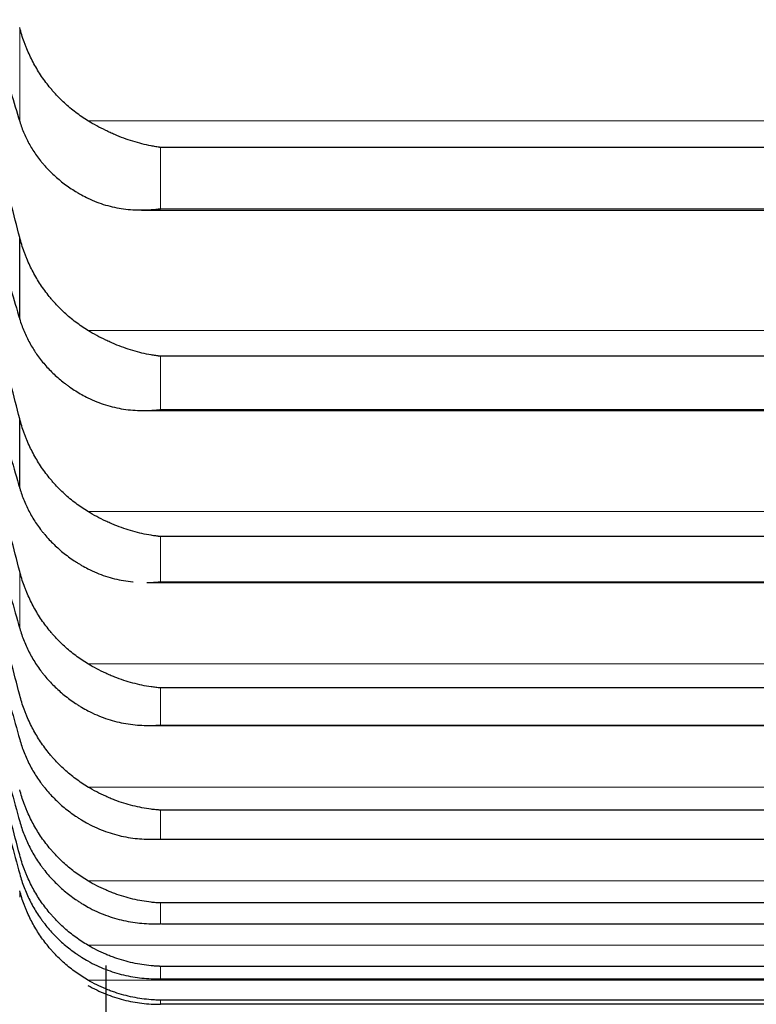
# Model space of a CAD drawing. Header units: inches. Extents: x 0 to 20790, y -12 to 14700.
# Tile 56 of 256: x 7875 to 7900, y 3827 to 3861. Entities that reach past the tile are written whole.
import ezdxf

# ---------------------------------------------------------------- set-up
doc = ezdxf.new("R2010")
doc.units = ezdxf.units.IN
doc.layers.add('1', color=7, linetype='Continuous', true_color=0xffffff)

msp = doc.modelspace()

# ---------------------------------------------------------------- linework, layer by layer
at = {"layer": '1', "color": 110, "linetype": 'Continuous', "lineweight": 13}
for p, q in [((7874.941, 3857.115), (7874.941, 3860.341)), ((7918.546, 3857.144), (7877.283, 3857.144)), ((7879.771, 3854.122), (7879.771, 3856.228)), ((7916.059, 3854.122), (7879.771, 3854.122)), ((7918.546, 3849.941), (7877.283, 3849.941)), ((7879.771, 3847.222), (7879.771, 3849.054)), ((7916.059, 3847.222), (7879.771, 3847.222)), ((7918.546, 3843.72), (7877.283, 3843.72)), ((7879.771, 3841.307), (7879.771, 3842.863)), ((7874.941, 3839.708), (7874.941, 3841.663)), ((7916.059, 3841.307), (7879.771, 3841.307)), ((7918.546, 3838.49), (7877.283, 3838.49)), ((7879.771, 3836.388), (7879.771, 3837.664)), ((7916.059, 3836.388), (7879.771, 3836.388)), ((7918.546, 3834.26), (7877.283, 3834.26)), ((7879.771, 3832.472), (7879.771, 3833.467)), ((7916.059, 3832.472), (7879.771, 3832.472)), ((7918.546, 3831.036), (7877.283, 3831.036)), ((7874.941, 3830.477), (7874.941, 3830.696)), ((7879.771, 3829.565), (7879.771, 3830.277)), ((7916.059, 3829.565), (7879.771, 3829.565)), ((7918.546, 3828.824), (7877.283, 3828.824)), ((7879.771, 3827.672), (7879.771, 3828.1)), ((7918.546, 3827.626), (7877.283, 3827.626)), ((7916.059, 3827.672), (7879.771, 3827.672)), ((7879.771, 3826.797), (7879.771, 3826.939))]:
    msp.add_line(p, q, dxfattribs=at)
at = {"layer": '1', "color": 2, "linetype": 'Continuous', "lineweight": 25}
for p, q in [((7916.059, 3856.228), (7879.771, 3856.228)), ((7879.127, 3854.078), (7916.68, 3854.078)), ((7874.941, 3850.329), (7874.941, 3853.135)), ((7916.059, 3849.054), (7879.771, 3849.054)), ((7874.941, 3844.524), (7874.941, 3846.906)), ((7879.216, 3847.189), (7916.593, 3847.189)), ((7916.059, 3842.863), (7879.771, 3842.863)), ((7879.304, 3841.284), (7916.507, 3841.284)), ((7916.059, 3837.664), (7879.771, 3837.664)), ((7879.392, 3836.373), (7916.421, 3836.373)), ((7916.059, 3833.467), (7879.771, 3833.467)), ((7879.48, 3832.463), (7916.007, 3832.463)), ((7916.059, 3830.277), (7879.771, 3830.277)), ((7879.805, 3829.561), (7916.025, 3829.561)), ((7877.915, 3817.731), (7877.915, 3828.131)), ((7916.059, 3828.1), (7879.771, 3828.1)), ((7879.787, 3827.671), (7916.042, 3827.671)), ((7916.059, 3826.939), (7879.771, 3826.939)), ((7916.059, 3826.797), (7879.771, 3826.797))]:
    msp.add_line(p, q, dxfattribs=at)
for points in [[(7872.452, 3865.538), (7872.663, 3864.8), (7873.083, 3863.344), (7873.708, 3861.212), (7874.328, 3859.132), (7874.737, 3857.781), (7874.941, 3857.115)], [(7874.941, 3853.135), (7874.737, 3853.927), (7874.328, 3855.505), (7873.708, 3857.86), (7873.083, 3860.203), (7872.663, 3861.756), (7872.452, 3862.531)], [(7872.452, 3858.915), (7872.663, 3858.167), (7873.083, 3856.688), (7873.708, 3854.517), (7874.328, 3852.395), (7874.737, 3851.012), (7874.941, 3850.329)], [(7874.941, 3846.906), (7874.737, 3847.696), (7874.328, 3849.275), (7873.708, 3851.634), (7873.083, 3853.986), (7872.663, 3855.549), (7872.452, 3856.329)], [(7872.452, 3853.259), (7872.663, 3852.502), (7873.083, 3851.002), (7873.708, 3848.796), (7874.328, 3846.634), (7874.737, 3845.222), (7874.941, 3844.524)], [(7874.941, 3841.663), (7874.737, 3842.451), (7874.328, 3844.026), (7873.708, 3846.387), (7873.083, 3848.744), (7872.663, 3850.314), (7872.452, 3851.098)], [(7872.452, 3848.58), (7872.663, 3847.814), (7873.083, 3846.296), (7873.708, 3844.059), (7874.328, 3841.86), (7874.737, 3840.421), (7874.941, 3839.708)], [(7874.941, 3837.414), (7874.737, 3838.199), (7874.328, 3839.769), (7873.708, 3842.126), (7873.083, 3844.485), (7872.663, 3846.059), (7872.452, 3846.847)], [(7872.452, 3844.884), (7872.663, 3844.111), (7873.083, 3842.577), (7873.708, 3840.312), (7874.328, 3838.081), (7874.737, 3836.617), (7874.941, 3835.891)], [(7872.452, 3842.177), (7872.663, 3841.399), (7873.083, 3839.852), (7873.708, 3837.561), (7874.328, 3835.301), (7874.737, 3833.815), (7874.941, 3833.077)], [(7874.941, 3831.926), (7874.737, 3832.7), (7874.328, 3834.252), (7873.708, 3836.592), (7873.083, 3838.943), (7872.663, 3840.518), (7872.452, 3841.308)], [(7872.452, 3840.464), (7872.663, 3839.681), (7873.083, 3838.123), (7873.708, 3835.812), (7874.328, 3833.527), (7874.737, 3832.021), (7874.941, 3831.272)]]:
    msp.add_open_spline(points, degree=3, dxfattribs=at)
for points, knots in [([(7877.283, 3857.144), (7877.138, 3857.233), (7876.998, 3857.328), (7876.729, 3857.532), (7876.471, 3857.748), (7876.235, 3857.989), (7876.094, 3858.148), (7876.066, 3858.18), (7876.011, 3858.245), (7875.984, 3858.278), (7875.904, 3858.377), (7875.852, 3858.445), (7875.703, 3858.65), (7875.61, 3858.791), (7875.438, 3859.081), (7875.359, 3859.23), (7875.251, 3859.459), (7875.217, 3859.536), (7875.168, 3859.654), (7875.152, 3859.693), (7875.121, 3859.773), (7875.106, 3859.813), (7875.034, 3860.013), (7874.984, 3860.176), (7874.941, 3860.341)], [0, 0, 0, 0, 0.125, 0.125, 0.25, 0.375, 0.375, 0.40625, 0.40625, 0.4375, 0.4375, 0.5, 0.5, 0.625, 0.625, 0.75, 0.75, 0.8125, 0.8125, 0.84375, 0.84375, 0.875, 0.875, 1, 1, 1, 1]), ([(7874.941, 3857.115), (7874.984, 3856.976), (7875.034, 3856.84), (7875.148, 3856.574), (7875.277, 3856.315), (7875.435, 3856.068), (7875.564, 3855.887), (7875.609, 3855.827), (7875.68, 3855.739), (7875.704, 3855.71), (7875.752, 3855.653), (7875.777, 3855.624), (7875.901, 3855.484), (7876.113, 3855.268), (7876.348, 3855.073), (7876.595, 3854.887), (7876.725, 3854.798), (7876.894, 3854.694), (7876.929, 3854.674), (7876.998, 3854.634), (7877.103, 3854.574), (7877.21, 3854.519), (7877.283, 3854.483)], [0, 0, 0, 0, 0.125, 0.125, 0.25, 0.375, 0.375, 0.4375, 0.4375, 0.46875, 0.46875, 0.5, 0.5, 0.625, 0.75, 0.75, 0.875, 0.875, 0.90625, 0.90625, 0.9375, 1, 1, 1, 1]), ([(7879.771, 3856.228), (7879.767, 3856.228), (7879.764, 3856.229), (7879.758, 3856.23), (7879.754, 3856.23), (7879.744, 3856.232), (7879.724, 3856.234), (7879.678, 3856.241), (7879.585, 3856.256), (7879.506, 3856.27), (7879.348, 3856.301), (7879.243, 3856.324), (7878.929, 3856.404), (7878.721, 3856.468), (7878.41, 3856.583), (7878.307, 3856.624), (7878.151, 3856.691), (7878.099, 3856.714), (7877.996, 3856.761), (7877.944, 3856.786), (7877.789, 3856.861), (7877.687, 3856.914), (7877.484, 3857.025), (7877.383, 3857.083), (7877.283, 3857.144)], [0, 0, 0, 0, 0.003906, 0.003906, 0.007813, 0.007813, 0.015625, 0.03125, 0.0625, 0.125, 0.125, 0.25, 0.25, 0.5, 0.5, 0.625, 0.625, 0.6875, 0.6875, 0.75, 0.75, 0.875, 0.875, 1, 1, 1, 1]), ([(7877.283, 3854.483), (7877.383, 3854.434), (7877.483, 3854.391), (7877.685, 3854.313), (7877.786, 3854.279), (7877.99, 3854.219), (7878.092, 3854.194), (7878.299, 3854.15), (7878.403, 3854.132), (7878.613, 3854.104), (7878.718, 3854.094), (7878.927, 3854.081), (7879.032, 3854.078), (7879.243, 3854.079), (7879.348, 3854.083), (7879.506, 3854.094), (7879.585, 3854.1), (7879.678, 3854.11), (7879.724, 3854.116), (7879.744, 3854.118), (7879.758, 3854.12), (7879.764, 3854.121), (7879.771, 3854.122)], [0, 0, 0, 0, 0.125, 0.125, 0.25, 0.25, 0.375, 0.375, 0.5, 0.5, 0.625, 0.625, 0.75, 0.75, 0.875, 0.875, 0.9375, 0.96875, 0.984375, 0.992187, 0.992187, 1, 1, 1, 1]), ([(7877.283, 3849.941), (7877.138, 3850.03), (7876.998, 3850.125), (7876.729, 3850.329), (7876.471, 3850.544), (7876.235, 3850.785), (7876.094, 3850.943), (7876.066, 3850.975), (7876.011, 3851.04), (7875.984, 3851.073), (7875.904, 3851.173), (7875.852, 3851.24), (7875.703, 3851.445), (7875.61, 3851.586), (7875.438, 3851.876), (7875.359, 3852.024), (7875.251, 3852.253), (7875.217, 3852.331), (7875.168, 3852.448), (7875.152, 3852.488), (7875.121, 3852.567), (7875.106, 3852.607), (7875.034, 3852.807), (7874.984, 3852.97), (7874.941, 3853.135)], [0, 0, 0, 0, 0.125, 0.125, 0.25, 0.375, 0.375, 0.40625, 0.40625, 0.4375, 0.4375, 0.5, 0.5, 0.625, 0.625, 0.75, 0.75, 0.8125, 0.8125, 0.84375, 0.84375, 0.875, 0.875, 1, 1, 1, 1]), ([(7874.941, 3850.329), (7874.983, 3850.187), (7875.083, 3849.91), (7875.212, 3849.643), (7875.32, 3849.447), (7875.358, 3849.382), (7875.418, 3849.286), (7875.438, 3849.254), (7875.48, 3849.191), (7875.501, 3849.16), (7875.61, 3849.004), (7875.796, 3848.765), (7876.007, 3848.545), (7876.231, 3848.333), (7876.349, 3848.232), (7876.505, 3848.111), (7876.537, 3848.087), (7876.601, 3848.04), (7876.633, 3848.017), (7876.731, 3847.949), (7876.798, 3847.905), (7877, 3847.777), (7877.14, 3847.699), (7877.283, 3847.626)], [0, 0, 0, 0, 0.125, 0.25, 0.25, 0.3125, 0.3125, 0.34375, 0.34375, 0.375, 0.375, 0.5, 0.625, 0.625, 0.75, 0.75, 0.78125, 0.78125, 0.8125, 0.8125, 0.875, 0.875, 1, 1, 1, 1]), ([(7879.771, 3849.054), (7879.767, 3849.054), (7879.764, 3849.055), (7879.758, 3849.056), (7879.754, 3849.056), (7879.744, 3849.057), (7879.724, 3849.06), (7879.678, 3849.066), (7879.585, 3849.079), (7879.506, 3849.092), (7879.348, 3849.12), (7879.243, 3849.142), (7878.929, 3849.216), (7878.721, 3849.278), (7878.41, 3849.389), (7878.307, 3849.429), (7878.151, 3849.494), (7878.099, 3849.516), (7877.996, 3849.562), (7877.944, 3849.587), (7877.789, 3849.661), (7877.687, 3849.713), (7877.484, 3849.823), (7877.383, 3849.881), (7877.283, 3849.941)], [0, 0, 0, 0, 0.003906, 0.003906, 0.007813, 0.007813, 0.015625, 0.03125, 0.0625, 0.125, 0.125, 0.25, 0.25, 0.5, 0.5, 0.625, 0.625, 0.6875, 0.6875, 0.75, 0.75, 0.875, 0.875, 1, 1, 1, 1]), ([(7877.283, 3847.626), (7877.383, 3847.576), (7877.483, 3847.531), (7877.685, 3847.45), (7877.786, 3847.415), (7877.99, 3847.351), (7878.092, 3847.324), (7878.299, 3847.277), (7878.403, 3847.257), (7878.613, 3847.225), (7878.718, 3847.213), (7878.927, 3847.196), (7879.032, 3847.191), (7879.243, 3847.188), (7879.348, 3847.19), (7879.506, 3847.198), (7879.585, 3847.204), (7879.678, 3847.212), (7879.724, 3847.217), (7879.744, 3847.219), (7879.758, 3847.22), (7879.764, 3847.221), (7879.771, 3847.222)], [0, 0, 0, 0, 0.125, 0.125, 0.25, 0.25, 0.375, 0.375, 0.5, 0.5, 0.625, 0.625, 0.75, 0.75, 0.875, 0.875, 0.9375, 0.96875, 0.984375, 0.992188, 0.992188, 1, 1, 1, 1]), ([(7877.283, 3843.72), (7877.138, 3843.808), (7876.998, 3843.903), (7876.729, 3844.106), (7876.471, 3844.321), (7876.235, 3844.561), (7876.094, 3844.719), (7876.066, 3844.751), (7876.011, 3844.815), (7875.984, 3844.848), (7875.904, 3844.947), (7875.852, 3845.014), (7875.703, 3845.219), (7875.61, 3845.359), (7875.438, 3845.648), (7875.359, 3845.797), (7875.251, 3846.025), (7875.217, 3846.102), (7875.168, 3846.22), (7875.152, 3846.259), (7875.121, 3846.338), (7875.106, 3846.378), (7875.034, 3846.578), (7874.984, 3846.741), (7874.941, 3846.906)], [0, 0, 0, 0, 0.125, 0.125, 0.25, 0.375, 0.375, 0.40625, 0.40625, 0.4375, 0.4375, 0.5, 0.5, 0.625, 0.625, 0.75, 0.75, 0.8125, 0.8125, 0.84375, 0.84375, 0.875, 0.875, 1, 1, 1, 1]), ([(7874.941, 3844.524), (7874.984, 3844.378), (7875.034, 3844.235), (7875.148, 3843.956), (7875.277, 3843.684), (7875.435, 3843.424), (7875.564, 3843.234), (7875.609, 3843.172), (7875.68, 3843.079), (7875.704, 3843.049), (7875.752, 3842.988), (7875.777, 3842.958), (7875.901, 3842.81), (7876.113, 3842.584), (7876.348, 3842.377), (7876.595, 3842.181), (7876.725, 3842.088), (7876.894, 3841.978), (7876.929, 3841.957), (7876.998, 3841.914), (7877.103, 3841.852), (7877.21, 3841.793), (7877.283, 3841.755)], [0, 0, 0, 0, 0.125, 0.125, 0.25, 0.375, 0.375, 0.4375, 0.4375, 0.46875, 0.46875, 0.5, 0.5, 0.625, 0.75, 0.75, 0.875, 0.875, 0.90625, 0.90625, 0.9375, 1, 1, 1, 1]), ([(7879.771, 3842.863), (7879.767, 3842.863), (7879.764, 3842.864), (7879.758, 3842.864), (7879.754, 3842.865), (7879.744, 3842.866), (7879.724, 3842.868), (7879.678, 3842.873), (7879.585, 3842.884), (7879.506, 3842.896), (7879.348, 3842.921), (7879.243, 3842.942), (7878.929, 3843.011), (7878.721, 3843.07), (7878.41, 3843.177), (7878.307, 3843.216), (7878.151, 3843.279), (7878.099, 3843.3), (7877.996, 3843.346), (7877.944, 3843.369), (7877.789, 3843.442), (7877.687, 3843.494), (7877.484, 3843.602), (7877.383, 3843.66), (7877.283, 3843.72)], [0, 0, 0, 0, 0.003906, 0.003906, 0.007812, 0.007812, 0.015625, 0.03125, 0.0625, 0.125, 0.125, 0.25, 0.25, 0.5, 0.5, 0.625, 0.625, 0.6875, 0.6875, 0.75, 0.75, 0.875, 0.875, 1, 1, 1, 1]), ([(7877.283, 3838.49), (7877.138, 3838.578), (7876.998, 3838.672), (7876.729, 3838.874), (7876.471, 3839.088), (7876.235, 3839.326), (7876.094, 3839.483), (7876.066, 3839.515), (7876.011, 3839.58), (7875.984, 3839.612), (7875.904, 3839.711), (7875.852, 3839.778), (7875.703, 3839.982), (7875.61, 3840.122), (7875.438, 3840.409), (7875.359, 3840.557), (7875.251, 3840.785), (7875.217, 3840.862), (7875.168, 3840.979), (7875.152, 3841.018), (7875.121, 3841.097), (7875.106, 3841.137), (7875.034, 3841.336), (7874.984, 3841.498), (7874.941, 3841.663)], [0, 0, 0, 0, 0.125, 0.125, 0.25, 0.375, 0.375, 0.40625, 0.40625, 0.4375, 0.4375, 0.5, 0.5, 0.625, 0.625, 0.75, 0.75, 0.8125, 0.8125, 0.84375, 0.84375, 0.875, 0.875, 1, 1, 1, 1]), ([(7877.283, 3841.755), (7877.383, 3841.703), (7877.483, 3841.657), (7877.685, 3841.573), (7877.786, 3841.536), (7877.99, 3841.469), (7878.092, 3841.44), (7878.299, 3841.389), (7878.403, 3841.367), (7878.613, 3841.332), (7878.718, 3841.318), (7878.826, 3841.307), (7878.829, 3841.307), (7878.833, 3841.306)], [0, 0, 0, 0, 0.198718, 0.198718, 0.397437, 0.397437, 0.596155, 0.596155, 0.794873, 0.794873, 0.993591, 0.993591, 1, 1, 1, 1]), ([(7879.303, 3841.284), (7879.353, 3841.284), (7879.403, 3841.285), (7879.506, 3841.289), (7879.585, 3841.293), (7879.678, 3841.299), (7879.724, 3841.303), (7879.744, 3841.305), (7879.758, 3841.306), (7879.764, 3841.307), (7879.771, 3841.307)], [0, 0, 0, 0, 0.321804, 0.321804, 0.660902, 0.830451, 0.915226, 0.957613, 0.957613, 1, 1, 1, 1]), ([(7874.941, 3839.708), (7874.984, 3839.559), (7875.034, 3839.414), (7875.148, 3839.129), (7875.277, 3838.851), (7875.435, 3838.586), (7875.564, 3838.392), (7875.609, 3838.328), (7875.68, 3838.233), (7875.704, 3838.202), (7875.752, 3838.14), (7875.777, 3838.109), (7875.901, 3837.958), (7876.113, 3837.726), (7876.348, 3837.515), (7876.595, 3837.314), (7876.725, 3837.219), (7876.894, 3837.106), (7876.929, 3837.084), (7876.998, 3837.041), (7877.103, 3836.977), (7877.21, 3836.917), (7877.283, 3836.878)], [0, 0, 0, 0, 0.125, 0.125, 0.25, 0.375, 0.375, 0.4375, 0.4375, 0.46875, 0.46875, 0.5, 0.5, 0.625, 0.75, 0.75, 0.875, 0.875, 0.90625, 0.90625, 0.9375, 1, 1, 1, 1]), ([(7879.771, 3837.664), (7879.767, 3837.665), (7879.764, 3837.665), (7879.758, 3837.665), (7879.754, 3837.666), (7879.744, 3837.667), (7879.724, 3837.668), (7879.678, 3837.673), (7879.585, 3837.683), (7879.506, 3837.693), (7879.348, 3837.716), (7879.243, 3837.734), (7878.929, 3837.799), (7878.721, 3837.854), (7878.41, 3837.957), (7878.307, 3837.994), (7878.151, 3838.055), (7878.099, 3838.077), (7877.996, 3838.121), (7877.944, 3838.144), (7877.789, 3838.215), (7877.687, 3838.266), (7877.484, 3838.373), (7877.383, 3838.43), (7877.283, 3838.49)], [0, 0, 0, 0, 0.003906, 0.003906, 0.007812, 0.007812, 0.015625, 0.03125, 0.0625, 0.125, 0.125, 0.25, 0.25, 0.5, 0.5, 0.625, 0.625, 0.6875, 0.6875, 0.75, 0.75, 0.875, 0.875, 1, 1, 1, 1]), ([(7877.283, 3834.26), (7877.138, 3834.347), (7876.998, 3834.441), (7876.729, 3834.641), (7876.471, 3834.853), (7876.235, 3835.09), (7876.094, 3835.246), (7876.066, 3835.278), (7876.011, 3835.342), (7875.984, 3835.374), (7875.904, 3835.473), (7875.852, 3835.539), (7875.703, 3835.742), (7875.61, 3835.881), (7875.438, 3836.167), (7875.359, 3836.314), (7875.251, 3836.54), (7875.217, 3836.617), (7875.168, 3836.733), (7875.152, 3836.772), (7875.121, 3836.851), (7875.106, 3836.89), (7875.034, 3837.089), (7874.984, 3837.25), (7874.941, 3837.414)], [0, 0, 0, 0, 0.125, 0.125, 0.25, 0.375, 0.375, 0.40625, 0.40625, 0.4375, 0.4375, 0.5, 0.5, 0.625, 0.625, 0.75, 0.75, 0.8125, 0.8125, 0.84375, 0.84375, 0.875, 0.875, 1, 1, 1, 1]), ([(7877.283, 3836.878), (7877.383, 3836.825), (7877.483, 3836.777), (7877.685, 3836.691), (7877.786, 3836.652), (7877.99, 3836.582), (7878.092, 3836.551), (7878.299, 3836.496), (7878.403, 3836.473), (7878.613, 3836.434), (7878.718, 3836.418), (7878.927, 3836.393), (7879.032, 3836.384), (7879.243, 3836.374), (7879.348, 3836.372), (7879.506, 3836.374), (7879.585, 3836.377), (7879.678, 3836.382), (7879.724, 3836.385), (7879.744, 3836.386), (7879.758, 3836.387), (7879.764, 3836.388), (7879.771, 3836.388)], [0, 0, 0, 0, 0.125, 0.125, 0.25, 0.25, 0.375, 0.375, 0.5, 0.5, 0.625, 0.625, 0.75, 0.75, 0.875, 0.875, 0.9375, 0.96875, 0.984375, 0.992187, 0.992187, 1, 1, 1, 1]), ([(7874.941, 3835.891), (7874.984, 3835.739), (7875.034, 3835.591), (7875.148, 3835.301), (7875.277, 3835.017), (7875.435, 3834.747), (7875.564, 3834.549), (7875.609, 3834.484), (7875.68, 3834.387), (7875.704, 3834.355), (7875.752, 3834.292), (7875.777, 3834.261), (7875.901, 3834.106), (7876.113, 3833.87), (7876.348, 3833.654), (7876.595, 3833.449), (7876.725, 3833.352), (7876.894, 3833.237), (7876.929, 3833.214), (7876.998, 3833.17), (7877.103, 3833.104), (7877.21, 3833.043), (7877.283, 3833.003)], [0, 0, 0, 0, 0.125, 0.125, 0.25, 0.375, 0.375, 0.4375, 0.4375, 0.46875, 0.46875, 0.5, 0.5, 0.625, 0.75, 0.75, 0.875, 0.875, 0.90625, 0.90625, 0.9375, 1, 1, 1, 1]), ([(7877.283, 3831.036), (7877.138, 3831.122), (7876.998, 3831.215), (7876.729, 3831.413), (7876.471, 3831.624), (7876.235, 3831.86), (7876.094, 3832.014), (7876.066, 3832.046), (7876.011, 3832.109), (7875.984, 3832.141), (7875.904, 3832.239), (7875.852, 3832.305), (7875.703, 3832.506), (7875.61, 3832.644), (7875.438, 3832.928), (7875.359, 3833.074), (7875.251, 3833.299), (7875.217, 3833.375), (7875.168, 3833.49), (7875.152, 3833.529), (7875.121, 3833.607), (7875.106, 3833.646), (7875.034, 3833.844), (7874.984, 3834.004), (7874.941, 3834.167)], [0, 0, 0, 0, 0.125, 0.125, 0.25, 0.375, 0.375, 0.40625, 0.40625, 0.4375, 0.4375, 0.5, 0.5, 0.625, 0.625, 0.75, 0.75, 0.8125, 0.8125, 0.84375, 0.84375, 0.875, 0.875, 1, 1, 1, 1]), ([(7879.771, 3833.467), (7879.767, 3833.467), (7879.764, 3833.467), (7879.758, 3833.468), (7879.754, 3833.468), (7879.744, 3833.469), (7879.724, 3833.47), (7879.678, 3833.474), (7879.585, 3833.482), (7879.506, 3833.491), (7879.348, 3833.511), (7879.243, 3833.527), (7878.929, 3833.587), (7878.721, 3833.639), (7878.41, 3833.737), (7878.307, 3833.773), (7878.151, 3833.833), (7878.099, 3833.853), (7877.996, 3833.896), (7877.944, 3833.919), (7877.789, 3833.988), (7877.687, 3834.038), (7877.484, 3834.144), (7877.383, 3834.2), (7877.283, 3834.26)], [0, 0, 0, 0, 0.003906, 0.003906, 0.007812, 0.007812, 0.015625, 0.03125, 0.0625, 0.125, 0.125, 0.25, 0.25, 0.5, 0.5, 0.625, 0.625, 0.6875, 0.6875, 0.75, 0.75, 0.875, 0.875, 1, 1, 1, 1]), ([(7874.941, 3833.077), (7874.984, 3832.923), (7875.034, 3832.772), (7875.148, 3832.477), (7875.277, 3832.189), (7875.435, 3831.913), (7875.564, 3831.712), (7875.609, 3831.645), (7875.68, 3831.547), (7875.704, 3831.515), (7875.752, 3831.45), (7875.777, 3831.418), (7875.901, 3831.261), (7876.113, 3831.02), (7876.348, 3830.8), (7876.595, 3830.591), (7876.725, 3830.492), (7876.894, 3830.375), (7876.929, 3830.352), (7876.998, 3830.307), (7877.103, 3830.24), (7877.21, 3830.177), (7877.283, 3830.137)], [0, 0, 0, 0, 0.125, 0.125, 0.25, 0.375, 0.375, 0.4375, 0.4375, 0.46875, 0.46875, 0.5, 0.5, 0.625, 0.75, 0.75, 0.875, 0.875, 0.90625, 0.90625, 0.9375, 1, 1, 1, 1]), ([(7877.283, 3833.003), (7877.383, 3832.949), (7877.483, 3832.9), (7877.685, 3832.811), (7877.786, 3832.77), (7877.99, 3832.697), (7878.092, 3832.664), (7878.299, 3832.606), (7878.403, 3832.581), (7878.613, 3832.538), (7878.718, 3832.52), (7878.927, 3832.492), (7879.032, 3832.482), (7879.243, 3832.467), (7879.348, 3832.463), (7879.506, 3832.463), (7879.585, 3832.464), (7879.678, 3832.467), (7879.724, 3832.469), (7879.744, 3832.471), (7879.758, 3832.471), (7879.764, 3832.472), (7879.771, 3832.472)], [0, 0, 0, 0, 0.125, 0.125, 0.25, 0.25, 0.375, 0.375, 0.5, 0.5, 0.625, 0.625, 0.75, 0.75, 0.875, 0.875, 0.9375, 0.96875, 0.984375, 0.992187, 0.992187, 1, 1, 1, 1]), ([(7877.283, 3828.824), (7877.138, 3828.909), (7876.998, 3829.001), (7876.729, 3829.197), (7876.471, 3829.406), (7876.235, 3829.639), (7876.094, 3829.792), (7876.066, 3829.823), (7876.011, 3829.886), (7875.984, 3829.918), (7875.904, 3830.014), (7875.852, 3830.08), (7875.703, 3830.279), (7875.61, 3830.416), (7875.438, 3830.697), (7875.359, 3830.842), (7875.251, 3831.065), (7875.217, 3831.14), (7875.168, 3831.255), (7875.152, 3831.293), (7875.121, 3831.371), (7875.106, 3831.41), (7875.034, 3831.606), (7874.984, 3831.765), (7874.941, 3831.926)], [0, 0, 0, 0, 0.125, 0.125, 0.25, 0.375, 0.375, 0.40625, 0.40625, 0.4375, 0.4375, 0.5, 0.5, 0.625, 0.625, 0.75, 0.75, 0.8125, 0.8125, 0.84375, 0.84375, 0.875, 0.875, 1, 1, 1, 1]), ([(7874.941, 3831.272), (7874.984, 3831.115), (7875.034, 3830.962), (7875.148, 3830.663), (7875.277, 3830.37), (7875.435, 3830.09), (7875.564, 3829.885), (7875.609, 3829.818), (7875.68, 3829.718), (7875.704, 3829.685), (7875.752, 3829.62), (7875.777, 3829.587), (7875.901, 3829.427), (7876.113, 3829.182), (7876.348, 3828.959), (7876.595, 3828.746), (7876.725, 3828.645), (7876.894, 3828.526), (7876.929, 3828.503), (7876.998, 3828.456), (7877.103, 3828.389), (7877.21, 3828.325), (7877.283, 3828.284)], [0, 0, 0, 0, 0.125, 0.125, 0.25, 0.375, 0.375, 0.4375, 0.4375, 0.46875, 0.46875, 0.5, 0.5, 0.625, 0.75, 0.75, 0.875, 0.875, 0.90625, 0.90625, 0.9375, 1, 1, 1, 1]), ([(7879.771, 3830.277), (7879.767, 3830.277), (7879.764, 3830.277), (7879.758, 3830.278), (7879.754, 3830.278), (7879.744, 3830.278), (7879.724, 3830.279), (7879.678, 3830.282), (7879.585, 3830.289), (7879.506, 3830.296), (7879.348, 3830.314), (7879.243, 3830.328), (7878.929, 3830.383), (7878.721, 3830.432), (7878.41, 3830.525), (7878.307, 3830.56), (7878.151, 3830.617), (7878.099, 3830.637), (7877.996, 3830.679), (7877.944, 3830.701), (7877.789, 3830.769), (7877.687, 3830.817), (7877.484, 3830.921), (7877.383, 3830.977), (7877.283, 3831.036)], [0, 0, 0, 0, 0.003906, 0.003906, 0.007813, 0.007813, 0.015625, 0.03125, 0.0625, 0.125, 0.125, 0.25, 0.25, 0.5, 0.5, 0.625, 0.625, 0.6875, 0.6875, 0.75, 0.75, 0.875, 0.875, 1, 1, 1, 1]), ([(7877.283, 3827.626), (7877.138, 3827.711), (7876.998, 3827.802), (7876.729, 3827.996), (7876.471, 3828.202), (7876.235, 3828.432), (7876.094, 3828.584), (7876.066, 3828.614), (7876.011, 3828.677), (7875.984, 3828.708), (7875.904, 3828.803), (7875.852, 3828.868), (7875.703, 3829.065), (7875.61, 3829.2), (7875.438, 3829.479), (7875.359, 3829.622), (7875.251, 3829.843), (7875.217, 3829.918), (7875.168, 3830.031), (7875.152, 3830.069), (7875.121, 3830.146), (7875.106, 3830.184), (7875.034, 3830.378), (7874.984, 3830.536), (7874.941, 3830.696)], [0, 0, 0, 0, 0.125, 0.125, 0.25, 0.375, 0.375, 0.40625, 0.40625, 0.4375, 0.4375, 0.5, 0.5, 0.625, 0.625, 0.75, 0.75, 0.8125, 0.8125, 0.84375, 0.84375, 0.875, 0.875, 1, 1, 1, 1]), ([(7877.283, 3830.137), (7877.383, 3830.082), (7877.483, 3830.032), (7877.685, 3829.939), (7877.786, 3829.897), (7877.99, 3829.821), (7878.092, 3829.787), (7878.299, 3829.726), (7878.403, 3829.699), (7878.613, 3829.652), (7878.718, 3829.633), (7878.927, 3829.6), (7879.032, 3829.588), (7879.243, 3829.57), (7879.348, 3829.564), (7879.506, 3829.561), (7879.585, 3829.56), (7879.678, 3829.562), (7879.724, 3829.564), (7879.744, 3829.564), (7879.758, 3829.565), (7879.764, 3829.565), (7879.771, 3829.565)], [0, 0, 0, 0, 0.125, 0.125, 0.25, 0.25, 0.375, 0.375, 0.5, 0.5, 0.625, 0.625, 0.75, 0.75, 0.875, 0.875, 0.9375, 0.96875, 0.984375, 0.992187, 0.992187, 1, 1, 1, 1]), ([(7879.771, 3828.1), (7879.767, 3828.1), (7879.764, 3828.1), (7879.758, 3828.1), (7879.754, 3828.1), (7879.744, 3828.101), (7879.724, 3828.101), (7879.678, 3828.103), (7879.585, 3828.108), (7879.506, 3828.114), (7879.348, 3828.129), (7879.243, 3828.142), (7878.929, 3828.191), (7878.721, 3828.237), (7878.41, 3828.326), (7878.307, 3828.359), (7878.151, 3828.414), (7878.099, 3828.433), (7877.996, 3828.473), (7877.944, 3828.495), (7877.789, 3828.561), (7877.687, 3828.608), (7877.484, 3828.71), (7877.383, 3828.765), (7877.283, 3828.824)], [0, 0, 0, 0, 0.003906, 0.003906, 0.007812, 0.007812, 0.015625, 0.03125, 0.0625, 0.125, 0.125, 0.25, 0.25, 0.5, 0.5, 0.625, 0.625, 0.6875, 0.6875, 0.75, 0.75, 0.875, 0.875, 1, 1, 1, 1]), ([(7877.283, 3828.284), (7877.383, 3828.228), (7877.483, 3828.176), (7877.685, 3828.081), (7877.786, 3828.038), (7877.99, 3827.959), (7878.092, 3827.923), (7878.299, 3827.859), (7878.403, 3827.83), (7878.613, 3827.78), (7878.718, 3827.758), (7878.927, 3827.723), (7879.032, 3827.708), (7879.243, 3827.687), (7879.348, 3827.679), (7879.506, 3827.673), (7879.585, 3827.671), (7879.678, 3827.671), (7879.724, 3827.672), (7879.744, 3827.672), (7879.758, 3827.672), (7879.764, 3827.672), (7879.771, 3827.672)], [0, 0, 0, 0, 0.125, 0.125, 0.25, 0.25, 0.375, 0.375, 0.5, 0.5, 0.625, 0.625, 0.75, 0.75, 0.875, 0.875, 0.9375, 0.96875, 0.984375, 0.992187, 0.992187, 1, 1, 1, 1]), ([(7879.771, 3826.939), (7879.767, 3826.939), (7879.764, 3826.939), (7879.758, 3826.939), (7879.754, 3826.939), (7879.744, 3826.94), (7879.724, 3826.94), (7879.678, 3826.941), (7879.585, 3826.944), (7879.506, 3826.949), (7879.348, 3826.961), (7879.243, 3826.972), (7878.929, 3827.016), (7878.721, 3827.058), (7878.41, 3827.142), (7878.307, 3827.173), (7878.151, 3827.226), (7878.099, 3827.245), (7877.996, 3827.284), (7877.944, 3827.304), (7877.789, 3827.368), (7877.687, 3827.415), (7877.484, 3827.515), (7877.383, 3827.569), (7877.283, 3827.626)], [0, 0, 0, 0, 0.003906, 0.003906, 0.007813, 0.007813, 0.015625, 0.03125, 0.0625, 0.125, 0.125, 0.25, 0.25, 0.5, 0.5, 0.625, 0.625, 0.6875, 0.6875, 0.75, 0.75, 0.875, 0.875, 1, 1, 1, 1]), ([(7877.283, 3827.446), (7877.383, 3827.389), (7877.483, 3827.337), (7877.685, 3827.24), (7877.786, 3827.195), (7877.99, 3827.113), (7878.092, 3827.076), (7878.299, 3827.008), (7878.403, 3826.978), (7878.613, 3826.924), (7878.718, 3826.901), (7878.927, 3826.862), (7879.032, 3826.846), (7879.243, 3826.82), (7879.348, 3826.811), (7879.506, 3826.802), (7879.585, 3826.798), (7879.678, 3826.797), (7879.724, 3826.797), (7879.744, 3826.797), (7879.758, 3826.797), (7879.764, 3826.797), (7879.771, 3826.797)], [0, 0, 0, 0, 0.125, 0.125, 0.25, 0.25, 0.375, 0.375, 0.5, 0.5, 0.625, 0.625, 0.75, 0.75, 0.875, 0.875, 0.9375, 0.96875, 0.984375, 0.992188, 0.992188, 1, 1, 1, 1])]:
    msp.add_open_spline(points, degree=3, knots=knots, dxfattribs=at)

doc.saveas('drawing.dxf')
